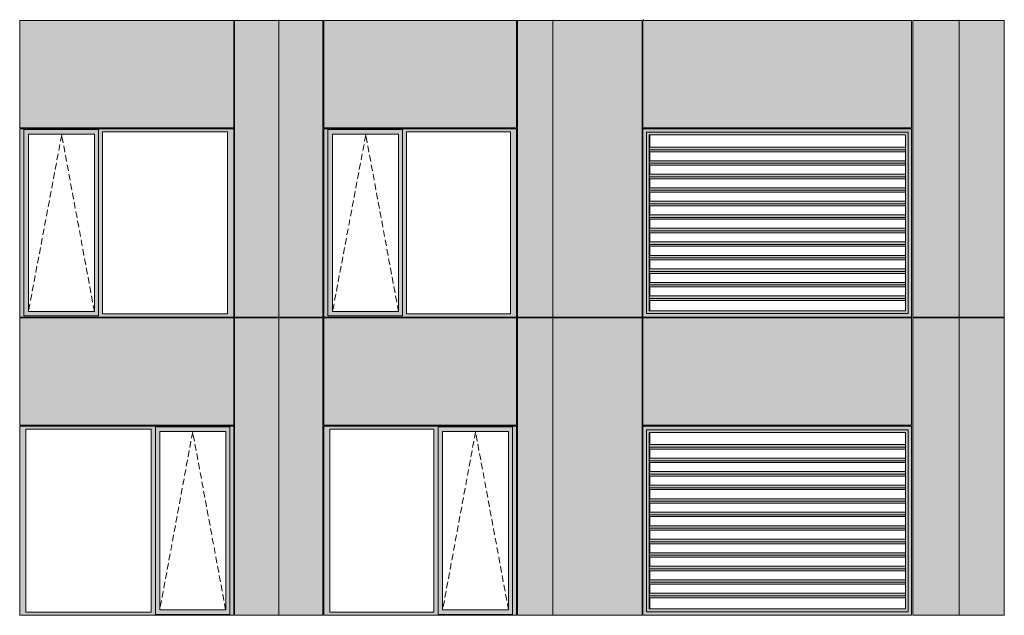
# Model space of a CAD drawing. Header units: millimetres. Extents: x 169383 to 755273, y -3871 to 302042.
# Tile 50 of 61: x 183420 to 194348, y 106798 to 113408. Entities that reach past the tile are written whole.
import ezdxf

# ---------------------------------------------------------------- set-up
doc = ezdxf.new("R2010")
doc.units = ezdxf.units.MM
doc.header["$MEASUREMENT"] = 0
doc.linetypes.add('OO_EOIAAY', pattern=[105.833361, 70.555568, -35.277793])
doc.layers.add('0_Ном._пера__1', color=7, linetype='Continuous', lineweight=0)
doc.layers.add('0_Ном._пера__120', color=7, linetype='Continuous', lineweight=0)
doc.layers.add('АР-Стены_внешние_.АР_Ном._пера__214', color=7, linetype='Continuous', lineweight=0, true_color=0xe2eaf1)

msp = doc.modelspace()

# ---------------------------------------------------------------- hatches: boundary and pattern name
at = {"layer": '0_Ном._пера__1', "linetype": 'Continuous', "lineweight": 0, "true_color": 0x000000}
for points in [[(183420.146, 112163.396), (183464.304, 112163.396), (183464.304, 112188.396), (185785.485, 112188.396), (185785.485, 112198.396), (183420.146, 112198.396)], [(183464.304, 110143.423), (183464.304, 112163.396), (183420.146, 112163.396), (183420.146, 110143.423)], [(183464.304, 112188.396), (183464.304, 112138.396), (183518.182, 112138.396), (184249.24, 112138.396), (184293.49, 112138.396), (184293.49, 112188.396)], [(183464.304, 112138.396), (183464.304, 110168.423), (183517.22, 110168.423), (183517.22, 112138.396)], [(184249.24, 110168.423), (184293.49, 110168.423), (184293.49, 112138.396), (184249.24, 112138.396)], [(185785.485, 112188.396), (184293.49, 112188.396), (184293.49, 112163.396), (184337.648, 112163.396), (185726.53, 112163.396), (185795.22, 112163.396), (185795.22, 112198.396), (185785.485, 112198.396)], [(184293.49, 112163.396), (184293.49, 110143.423), (184337.648, 110143.423), (184337.648, 112163.396)], [(185726.53, 110143.423), (185795.22, 110143.423), (185795.22, 112163.396), (185726.53, 112163.396)], [(186795.22, 112163.396), (186839.378, 112163.396), (186839.378, 112188.396), (188924.844, 112188.396), (188924.844, 112198.396), (186795.22, 112198.396)], [(186839.378, 110143.423), (186839.378, 112163.396), (186795.22, 112163.396), (186795.22, 110143.423)], [(186839.378, 112188.396), (186839.378, 112138.396), (186893.256, 112138.396), (187624.313, 112138.396), (187668.563, 112138.396), (187668.563, 112188.396)], [(186839.378, 112138.396), (186839.378, 110168.423), (186892.293, 110168.423), (186892.293, 112138.396)], [(187624.313, 110168.423), (187668.563, 110168.423), (187668.563, 112138.396), (187624.313, 112138.396)], [(188924.844, 112188.396), (187668.563, 112188.396), (187668.563, 112163.396), (187712.721, 112163.396), (188865.889, 112163.396), (188934.579, 112163.396), (188934.579, 112198.396), (188924.844, 112198.396)], [(187668.563, 112163.396), (187668.563, 110143.423), (187712.721, 110143.423), (187712.721, 112163.396)], [(188865.889, 110143.423), (188934.579, 110143.423), (188934.579, 112163.396), (188865.889, 112163.396)], [(190337.413, 112198.396), (190347.331, 112188.406), (190347.331, 112198.396)], [(190337.413, 112198.396), (190377.125, 112158.396), (191088.929, 112158.396), (191088.929, 112198.396)], [(190337.413, 112198.396), (190337.413, 110108.423), (190377.125, 110148.423), (190377.125, 112158.396), (190347.762, 112187.971), (190347.331, 112187.971), (190347.331, 112188.406)], [(190377.125, 110148.423), (190378.322, 110148.423), (190378.322, 112158.396), (190377.125, 112158.396)], [(190378.322, 112158.396), (190408.107, 112128.396), (191090.126, 112128.396), (191090.126, 112158.396)], [(190408.107, 112128.396), (190378.322, 112158.396), (190378.322, 110148.423), (190408.107, 110178.423), (190405.712, 110178.423), (190405.712, 112128.396)], [(190412.298, 112128.396), (190405.712, 112128.396), (190405.712, 110178.423), (190412.298, 110178.423), (190412.298, 110293.172), (190408.581, 110293.172), (190406.041, 110314.385), (190409.428, 110342.669), (190412.298, 110342.669), (190412.298, 110443.172), (190408.581, 110443.172), (190406.041, 110464.385), (190409.428, 110492.669), (190412.298, 110492.669), (190412.298, 110593.172), (190408.581, 110593.172), (190406.041, 110614.385), (190409.428, 110642.669), (190412.298, 110642.669), (190412.298, 110743.172), (190408.581, 110743.172), (190406.041, 110764.385), (190409.428, 110792.669), (190412.298, 110792.669), (190412.298, 110893.172), (190408.581, 110893.172), (190406.041, 110914.385), (190409.428, 110942.669), (190412.298, 110942.669), (190412.298, 111043.172), (190408.581, 111043.172), (190406.041, 111064.385), (190409.428, 111092.669), (190412.298, 111092.669), (190412.298, 111193.172), (190408.581, 111193.172), (190406.041, 111214.385), (190409.428, 111242.669), (190412.298, 111242.669), (190412.298, 111343.172), (190408.581, 111343.172), (190406.041, 111364.385), (190409.428, 111392.669), (190412.298, 111392.669), (190412.298, 111493.172), (190408.581, 111493.172), (190406.041, 111514.385), (190409.428, 111542.669), (190412.298, 111542.669), (190412.298, 111643.172), (190408.581, 111643.172), (190406.041, 111664.385), (190409.428, 111692.669), (190412.298, 111692.669), (190412.298, 111793.172), (190408.581, 111793.172), (190406.041, 111814.385), (190409.428, 111842.669), (190412.298, 111842.669)], [(191088.929, 112158.396), (192280.294, 112158.396), (192280.294, 112198.396), (191088.929, 112198.396)], [(191090.126, 112158.396), (191090.126, 112128.396), (192281.492, 112128.396), (192281.492, 112158.396)], [(192280.294, 112198.396), (192280.294, 112158.396), (193278.853, 112158.396), (193318.566, 112198.396), (193233.022, 112198.396)], [(192281.492, 112158.396), (192281.492, 112128.396), (193250.267, 112128.396), (193278.853, 112157.19), (193278.853, 112158.396)], [(193250.267, 110178.423), (193278.853, 110149.629), (193278.853, 112157.19), (193250.267, 112128.396)], [(193278.853, 110148.423), (193318.566, 110108.423), (193318.566, 112198.396), (193278.853, 112158.396)], [(190406.041, 111964.385), (193250.267, 111964.385), (193250.267, 111992.669), (190409.428, 111992.669)], [(190406.041, 111964.385), (190408.581, 111943.172), (193250.267, 111943.172), (193250.267, 111964.385)], [(190406.041, 111814.385), (193250.267, 111814.385), (193250.267, 111842.669), (190409.428, 111842.669)], [(190406.041, 111814.385), (190408.581, 111793.172), (193250.267, 111793.172), (193250.267, 111814.385)], [(190409.428, 111692.669), (190406.041, 111664.385), (193250.267, 111664.385), (193250.267, 111692.669)], [(193250.267, 111664.385), (190406.041, 111664.385), (190408.581, 111643.172), (193250.267, 111643.172)], [(190406.041, 111514.385), (193250.267, 111514.385), (193250.267, 111542.669), (190409.428, 111542.669)], [(193250.267, 111514.385), (190406.041, 111514.385), (190408.581, 111493.172), (193250.267, 111493.172)], [(190406.041, 111364.385), (193250.267, 111364.385), (193250.267, 111392.669), (190409.428, 111392.669)], [(193250.267, 111364.385), (190406.041, 111364.385), (190408.581, 111343.172), (193250.267, 111343.172)], [(190406.041, 111214.385), (193250.267, 111214.385), (193250.267, 111242.669), (190409.428, 111242.669)], [(190406.041, 111214.385), (190408.581, 111193.172), (193250.267, 111193.172), (193250.267, 111214.385)], [(190406.041, 111064.385), (193250.267, 111064.385), (193250.267, 111092.669), (190409.428, 111092.669)], [(190406.041, 111064.385), (190408.581, 111043.172), (193250.267, 111043.172), (193250.267, 111064.385)], [(190409.428, 110942.669), (190406.041, 110914.385), (193250.267, 110914.385), (193250.267, 110942.669)], [(190406.041, 110914.385), (190408.581, 110893.172), (193250.267, 110893.172), (193250.267, 110914.385)], [(190409.428, 110792.669), (190406.041, 110764.385), (193250.267, 110764.385), (193250.267, 110792.669)], [(193250.267, 110764.385), (190406.041, 110764.385), (190408.581, 110743.172), (193250.267, 110743.172)], [(190409.428, 110642.669), (190406.041, 110614.385), (193250.267, 110614.385), (193250.267, 110642.669)], [(190406.041, 110614.385), (190408.581, 110593.172), (193250.267, 110593.172), (193250.267, 110614.385)], [(190406.041, 110464.385), (193250.267, 110464.385), (193250.267, 110492.669), (190409.428, 110492.669)], [(193250.267, 110464.385), (190406.041, 110464.385), (190408.581, 110443.172), (193250.267, 110443.172)], [(190406.041, 110314.385), (193250.267, 110314.385), (193250.267, 110342.669), (190409.428, 110342.669)], [(190406.041, 110314.385), (190408.581, 110293.172), (193250.267, 110293.172), (193250.267, 110314.385)], [(183464.304, 110118.423), (184293.49, 110118.423), (184293.49, 110168.423), (184249.24, 110168.423), (183518.182, 110168.423), (183464.304, 110168.423)], [(186839.378, 110118.423), (187668.563, 110118.423), (187668.563, 110168.423), (187624.313, 110168.423), (186893.256, 110168.423), (186839.378, 110168.423)], [(190408.107, 110178.423), (190378.322, 110148.423), (191090.126, 110148.423), (191090.126, 110178.423)], [(191090.126, 110178.423), (191090.126, 110148.423), (192281.492, 110148.423), (192281.492, 110178.423)], [(192281.492, 110148.423), (193278.853, 110148.423), (193278.853, 110149.629), (193250.267, 110178.423), (192281.492, 110178.423)], [(183464.304, 110143.423), (183420.146, 110143.423), (183420.146, 110108.423), (185795.22, 110108.423), (185795.22, 110143.423), (185726.53, 110143.423), (184337.648, 110143.423), (184293.49, 110143.423), (184293.49, 110118.423), (183464.304, 110118.423)], [(186839.378, 110143.423), (186795.22, 110143.423), (186795.22, 110108.423), (188934.579, 110108.423), (188934.579, 110143.423), (188865.889, 110143.423), (187712.721, 110143.423), (187668.563, 110143.423), (187668.563, 110118.423), (186839.378, 110118.423)], [(190377.125, 110148.423), (190337.413, 110108.423), (190347.331, 110108.423), (191088.929, 110108.423), (191088.929, 110148.423)], [(190337.413, 110109.999), (190347.331, 110109.999), (190347.331, 110108.423), (190337.413, 110108.423)], [(191088.929, 110148.423), (191088.929, 110108.423), (192280.294, 110108.423), (192280.294, 110148.423)], [(192280.294, 110108.423), (193233.022, 110108.423), (193318.566, 110108.423), (193278.853, 110148.423), (192280.294, 110148.423)], [(183420.146, 108898.425), (183420.146, 108863.425), (183488.836, 108863.425), (184877.718, 108863.425), (184926.69, 108863.425), (184926.69, 108888.425), (185751.062, 108888.425), (185751.062, 108863.425), (185795.22, 108863.425), (185795.22, 108898.425)], [(183488.836, 106833.425), (183488.836, 108863.425), (183420.146, 108863.425), (183420.146, 106833.425)], [(184926.69, 108863.425), (184877.718, 108863.425), (184877.718, 106833.425), (184926.69, 106833.425)], [(184926.69, 108888.425), (184926.69, 108838.425), (184975.754, 108838.425), (185706.812, 108838.425), (185751.062, 108838.425), (185751.062, 108888.425)], [(184926.69, 106858.425), (184974.792, 106858.425), (184974.792, 108838.425), (184926.69, 108838.425)], [(185706.812, 108838.425), (185706.812, 106858.425), (185751.062, 106858.425), (185751.062, 108838.425)], [(185751.062, 106833.425), (185795.22, 106833.425), (185795.22, 108863.425), (185751.062, 108863.425)], [(186795.22, 108898.425), (186795.22, 108863.425), (186863.91, 108863.425), (188017.077, 108863.425), (188066.049, 108863.425), (188066.049, 108888.425), (188890.421, 108888.425), (188890.421, 108863.425), (188934.579, 108863.425), (188934.579, 108898.425)], [(186863.91, 106833.425), (186863.91, 108863.425), (186795.22, 108863.425), (186795.22, 106833.425)], [(188066.049, 108863.425), (188017.077, 108863.425), (188017.077, 106833.425), (188066.049, 106833.425)], [(188066.049, 108888.425), (188066.049, 108838.425), (188115.114, 108838.425), (188846.171, 108838.425), (188890.421, 108838.425), (188890.421, 108888.425)], [(188066.049, 106858.425), (188114.151, 106858.425), (188114.151, 108838.425), (188066.049, 108838.425)], [(188846.171, 108838.425), (188846.171, 106858.425), (188890.421, 106858.425), (188890.421, 108838.425)], [(188890.421, 106833.425), (188934.579, 106833.425), (188934.579, 108863.425), (188890.421, 108863.425)], [(190337.413, 108898.426), (190347.331, 108888.436), (190347.331, 108898.426)], [(190337.413, 108898.426), (190377.125, 108858.426), (191088.929, 108858.426), (191088.929, 108898.426)], [(190337.413, 108898.426), (190337.413, 106798.425), (190377.125, 106838.425), (190377.125, 108858.426), (190347.762, 108888.001), (190347.331, 108888.001), (190347.331, 108888.436)], [(190377.125, 106838.425), (190378.322, 106838.425), (190378.322, 108858.426), (190377.125, 108858.426)], [(190378.322, 108858.426), (190408.107, 108828.426), (191090.126, 108828.426), (191090.126, 108858.426)], [(190408.107, 108828.426), (190378.322, 108858.426), (190378.322, 106838.425), (190408.107, 106868.425), (190405.712, 106868.425), (190405.712, 108828.426)], [(191088.929, 108858.426), (192280.294, 108858.426), (192280.294, 108898.426), (191088.929, 108898.426)], [(191090.126, 108858.426), (191090.126, 108828.426), (192281.492, 108828.426), (192281.492, 108858.426)], [(192280.294, 108898.426), (192280.294, 108858.426), (193278.853, 108858.426), (193318.566, 108898.426), (193233.022, 108898.426)], [(192281.492, 108858.426), (192281.492, 108828.426), (193250.267, 108828.426), (193278.853, 108857.22), (193278.853, 108858.426)], [(193250.267, 106868.425), (193278.853, 106839.631), (193278.853, 108857.22), (193250.267, 108828.426)], [(193278.853, 106838.425), (193318.566, 106798.425), (193318.566, 108898.426), (193278.853, 108858.426)], [(190412.298, 108828.426), (190405.712, 108828.426), (190405.712, 106868.425), (190412.298, 106868.425), (190412.298, 106993.173), (190408.581, 106993.173), (190406.041, 107014.387), (190409.428, 107042.671), (190412.298, 107042.671), (190412.298, 107143.173), (190408.581, 107143.173), (190406.041, 107164.387), (190409.428, 107192.671), (190412.298, 107192.671), (190412.298, 107293.173), (190408.581, 107293.173), (190406.041, 107314.387), (190409.428, 107342.671), (190412.298, 107342.671), (190412.298, 107443.173), (190408.581, 107443.173), (190406.041, 107464.387), (190409.428, 107492.671), (190412.298, 107492.671), (190412.298, 107593.173), (190408.581, 107593.173), (190406.041, 107614.387), (190409.428, 107642.671), (190412.298, 107642.671), (190412.298, 107743.173), (190408.581, 107743.173), (190406.041, 107764.387), (190409.428, 107792.671), (190412.298, 107792.671), (190412.298, 107893.173), (190408.581, 107893.173), (190406.041, 107914.387), (190409.428, 107942.671), (190412.298, 107942.671), (190412.298, 108043.173), (190408.581, 108043.173), (190406.041, 108064.387), (190409.428, 108092.671), (190412.298, 108092.671), (190412.298, 108193.173), (190408.581, 108193.173), (190406.041, 108214.387), (190409.428, 108242.671), (190412.298, 108242.671), (190412.298, 108343.173), (190408.581, 108343.173), (190406.041, 108364.387), (190409.428, 108392.671), (190412.298, 108392.671), (190412.298, 108493.173), (190408.581, 108493.173), (190406.041, 108514.387), (190409.428, 108542.671), (190412.298, 108542.671)], [(190406.041, 108664.387), (193250.267, 108664.387), (193250.267, 108692.671), (190409.428, 108692.671)], [(190406.041, 108664.387), (190408.581, 108643.173), (193250.267, 108643.173), (193250.267, 108664.387)], [(190406.041, 108514.387), (193250.267, 108514.387), (193250.267, 108542.671), (190409.428, 108542.671)], [(190406.041, 108514.387), (190408.581, 108493.173), (193250.267, 108493.173), (193250.267, 108514.387)], [(190409.428, 108392.671), (190406.041, 108364.387), (193250.267, 108364.387), (193250.267, 108392.671)], [(193250.267, 108364.387), (190406.041, 108364.387), (190408.581, 108343.173), (193250.267, 108343.173)], [(190406.041, 108214.387), (193250.267, 108214.387), (193250.267, 108242.671), (190409.428, 108242.671)], [(193250.267, 108214.387), (190406.041, 108214.387), (190408.581, 108193.173), (193250.267, 108193.173)], [(190406.041, 108064.387), (193250.267, 108064.387), (193250.267, 108092.671), (190409.428, 108092.671)], [(193250.267, 108064.387), (190406.041, 108064.387), (190408.581, 108043.173), (193250.267, 108043.173)], [(190406.041, 107914.387), (193250.267, 107914.387), (193250.267, 107942.671), (190409.428, 107942.671)], [(190406.041, 107914.387), (190408.581, 107893.173), (193250.267, 107893.173), (193250.267, 107914.387)], [(190406.041, 107764.387), (193250.267, 107764.387), (193250.267, 107792.671), (190409.428, 107792.671)], [(190406.041, 107764.387), (190408.581, 107743.173), (193250.267, 107743.173), (193250.267, 107764.387)], [(190409.428, 107642.671), (190406.041, 107614.387), (193250.267, 107614.387), (193250.267, 107642.671)], [(190406.041, 107614.387), (190408.581, 107593.173), (193250.267, 107593.173), (193250.267, 107614.387)], [(190409.428, 107492.671), (190406.041, 107464.387), (193250.267, 107464.387), (193250.267, 107492.671)], [(193250.267, 107464.387), (190406.041, 107464.387), (190408.581, 107443.173), (193250.267, 107443.173)], [(190409.428, 107342.671), (190406.041, 107314.387), (193250.267, 107314.387), (193250.267, 107342.671)], [(190406.041, 107314.387), (190408.581, 107293.173), (193250.267, 107293.173), (193250.267, 107314.387)], [(190406.041, 107164.387), (193250.267, 107164.387), (193250.267, 107192.671), (190409.428, 107192.671)], [(193250.267, 107164.387), (190406.041, 107164.387), (190408.581, 107143.173), (193250.267, 107143.173)], [(190406.041, 107014.387), (193250.267, 107014.387), (193250.267, 107042.671), (190409.428, 107042.671)], [(190406.041, 107014.387), (190408.581, 106993.173), (193250.267, 106993.173), (193250.267, 107014.387)], [(183488.836, 106833.425), (183420.146, 106833.425), (183420.146, 106798.425), (185795.22, 106798.425), (185795.22, 106833.425), (185751.062, 106833.425), (185751.062, 106808.425), (184926.69, 106808.425), (184926.69, 106833.425), (184877.718, 106833.425)], [(184926.69, 106858.425), (184926.69, 106808.425), (185751.062, 106808.425), (185751.062, 106858.425), (185706.812, 106858.425), (184975.754, 106858.425)], [(186863.91, 106833.425), (186795.22, 106833.425), (186795.22, 106798.425), (188934.579, 106798.425), (188934.579, 106833.425), (188890.421, 106833.425), (188890.421, 106808.425), (188066.049, 106808.425), (188066.049, 106833.425), (188017.077, 106833.425)], [(188066.049, 106858.425), (188066.049, 106808.425), (188890.421, 106808.425), (188890.421, 106858.425), (188846.171, 106858.425), (188115.114, 106858.425)], [(190377.125, 106838.425), (190337.413, 106798.425), (190347.331, 106798.425), (191088.929, 106798.425), (191088.929, 106838.425)], [(190337.413, 106800), (190347.331, 106800), (190347.331, 106798.425), (190337.413, 106798.425)], [(190408.107, 106868.425), (190378.322, 106838.425), (191090.126, 106838.425), (191090.126, 106868.425)], [(191088.929, 106838.425), (191088.929, 106798.425), (192280.294, 106798.425), (192280.294, 106838.425)], [(191090.126, 106868.425), (191090.126, 106838.425), (192281.492, 106838.425), (192281.492, 106868.425)], [(192280.294, 106798.425), (193233.022, 106798.425), (193318.566, 106798.425), (193278.853, 106838.425), (192280.294, 106838.425)], [(192281.492, 106838.425), (193278.853, 106838.425), (193278.853, 106839.631), (193250.267, 106868.425), (192281.492, 106868.425)]]:
    msp.add_hatch(color=18, dxfattribs=at).paths.add_polyline_path(points)
at = {"layer": 'АР-Стены_внешние_.АР_Ном._пера__214', "linetype": 'Continuous', "lineweight": 0, "true_color": 0xe5e8eb}
for points in [[(183420.146, 113398.396), (183420.146, 112208.396), (185795.219, 112208.396), (185795.219, 113398.396)], [(186295.22, 113398.396), (185805.22, 113398.396), (185805.22, 110108.425), (186295.22, 110108.425)], [(186785.22, 113398.396), (186295.22, 113398.396), (186295.22, 110108.425), (186785.22, 110108.425)], [(186795.22, 113398.396), (186795.22, 112208.396), (188934.578, 112208.396), (188934.578, 113398.396)], [(189336.912, 113398.396), (188944.579, 113398.396), (188944.579, 110108.425), (189336.912, 110108.425)], [(190327.413, 113398.396), (189237.435, 113398.396), (189237.435, 110108.423), (190327.413, 110108.423)], [(190337.413, 112208.396), (193318.566, 112208.396), (193318.566, 113398.396), (190337.413, 113398.396)], [(193847.541, 113398.396), (193331.946, 113398.396), (193331.946, 110108.423), (193847.541, 110108.423)], [(193847.541, 113398.396), (193847.541, 110108.423), (194347.678, 110108.423), (194347.678, 113398.396)], [(183420.146, 110098.423), (183420.146, 108908.425), (185795.22, 108908.425), (185795.22, 110098.423)], [(185805.22, 108898.425), (185805.22, 106798.425), (186295.22, 106798.425), (186295.22, 110098.423), (185805.22, 110098.423)], [(186295.22, 110098.423), (186295.22, 106798.425), (186785.22, 106798.425), (186785.22, 110098.423)], [(186795.22, 110098.423), (186795.22, 108908.425), (188934.579, 108908.425), (188934.579, 110098.423)], [(188944.579, 108898.425), (188944.579, 106798.425), (189336.912, 106798.425), (189336.912, 110098.423), (188944.579, 110098.423)], [(189237.435, 110098.423), (189237.435, 106798.425), (190327.413, 106798.425), (190327.413, 110098.423)], [(190337.413, 108908.425), (193318.566, 108908.425), (193318.566, 110098.423), (190337.413, 110098.423)], [(193331.946, 110098.423), (193331.946, 106798.425), (193847.541, 106798.425), (193847.541, 110098.423)], [(193847.541, 110098.423), (193847.541, 106798.425), (194347.678, 106798.425), (194347.678, 110098.423)]]:
    msp.add_hatch(color=254, dxfattribs=at).paths.add_polyline_path(points)

# ---------------------------------------------------------------- linework, layer by layer
at = {"layer": '0_Ном._пера__120', "color": 7, "linetype": 'Continuous', "lineweight": 0}
for p, q in [((183420.146, 112208.396), (183420.146, 113398.396)), ((185795.219, 113398.396), (183420.146, 113398.396)), ((185795.219, 112208.396), (185795.219, 113398.396)), ((185805.22, 113398.396), (185805.22, 110108.425)), ((186295.22, 113398.396), (185805.22, 113398.396)), ((186295.22, 110098.423), (186295.22, 113405.426)), ((186785.22, 113398.396), (186295.22, 113398.396)), ((186785.22, 110108.425), (186785.22, 113398.396)), ((186795.22, 112208.396), (186795.22, 113398.396)), ((188934.578, 113398.396), (186795.22, 113398.396)), ((188934.578, 112208.396), (188934.578, 113398.396)), ((188944.579, 113398.396), (188944.579, 110108.425)), ((189336.912, 113398.396), (188944.579, 113398.396)), ((189237.435, 113398.396), (190327.413, 113398.396)), ((189336.912, 110098.423), (189336.912, 113407.888)), ((190327.413, 113398.396), (190327.413, 110108.423)), ((190337.671, 113407.888), (190337.413, 113407.888)), ((190337.413, 113398.396), (190337.413, 112208.396)), ((193318.566, 113398.396), (190337.413, 113398.396)), ((190347.331, 113407.888), (190337.671, 113407.888)), ((193318.566, 113398.396), (193318.566, 112208.396)), ((193331.946, 113398.396), (193847.541, 113398.396)), ((193331.946, 110108.423), (193331.946, 113398.396)), ((193847.541, 110111.919), (193847.541, 113407.888)), ((193847.541, 113398.396), (194347.678, 113398.396)), ((194347.678, 113398.396), (194347.678, 110108.423)), ((185795.219, 112208.396), (183420.146, 112208.396)), ((185795.22, 112198.396), (183420.146, 112198.396)), ((183430.051, 112198.396), (183420.146, 112198.396)), ((183420.146, 112198.396), (183420.146, 112163.396)), ((183420.146, 112163.396), (183420.146, 110143.423)), ((183464.304, 112163.396), (183464.304, 112188.396)), ((183464.304, 112188.396), (184293.49, 112188.396)), ((183464.304, 112163.396), (183464.304, 110122.999)), ((184248.277, 112138.396), (183517.22, 112138.396)), ((183517.22, 112138.396), (183517.22, 110168.423)), ((184248.277, 112138.396), (184249.24, 112138.396)), ((184249.24, 112138.396), (184249.24, 110168.423)), ((184293.49, 112188.396), (184293.49, 112163.396)), ((184293.49, 112163.396), (184293.49, 110143.423)), ((184337.648, 110143.423), (184337.648, 112163.396)), ((184337.648, 112163.396), (185726.53, 112163.396)), ((185726.53, 112163.396), (185726.53, 110143.423)), ((185795.22, 112163.396), (185795.22, 112198.396)), ((185795.22, 110143.423), (185795.22, 112163.396)), ((188934.578, 112208.396), (186795.22, 112208.396)), ((188934.579, 112198.396), (186795.22, 112198.396)), ((186805.124, 112198.396), (186795.22, 112198.396)), ((186795.22, 112198.396), (186795.22, 112163.396)), ((186795.22, 112163.396), (186795.22, 110143.423)), ((186839.378, 112163.396), (186839.378, 112188.396)), ((186839.378, 112188.396), (187668.563, 112188.396)), ((186839.378, 112163.396), (186839.378, 110122.999)), ((187623.35, 112138.396), (186892.293, 112138.396)), ((186892.293, 112138.396), (186892.293, 110168.423)), ((187623.35, 112138.396), (187624.313, 112138.396)), ((187624.313, 112138.396), (187624.313, 110168.423)), ((187668.563, 112188.396), (187668.563, 112163.396)), ((187668.563, 112163.396), (187668.563, 110143.423)), ((187712.721, 110143.423), (187712.721, 112163.396)), ((187712.721, 112163.396), (188865.889, 112163.396)), ((188865.889, 112163.396), (188865.889, 110143.423)), ((188934.579, 112163.396), (188934.579, 112198.396)), ((188934.579, 110143.423), (188934.579, 112163.396)), ((193318.566, 112208.396), (190337.413, 112208.396)), ((190337.413, 112198.396), (190347.331, 112198.396)), ((190337.413, 110108.423), (190337.413, 112198.396)), ((190347.331, 112198.396), (193308.878, 112198.396)), ((190347.331, 112198.396), (191088.929, 112198.396)), ((191088.929, 112158.396), (190377.125, 112158.396)), ((190377.125, 112158.396), (190377.125, 110148.423)), ((190405.712, 110178.423), (190405.712, 112128.396)), ((190405.712, 112128.396), (193250.267, 112128.396)), ((190405.712, 110178.423), (190405.712, 112128.396)), ((190412.298, 111992.669), (190412.298, 112128.396)), ((191088.929, 112198.396), (192280.294, 112198.396)), ((192280.294, 112158.396), (191088.929, 112158.396)), ((192280.294, 112198.396), (193308.878, 112198.396)), ((193278.853, 112158.396), (192280.294, 112158.396)), ((193250.267, 110178.423), (193250.267, 112128.396)), ((193278.853, 110148.423), (193278.853, 112158.396)), ((193308.878, 112198.396), (193318.566, 112198.396)), ((193318.566, 112198.396), (193318.566, 110108.423)), ((190406.041, 111964.385), (190409.428, 111992.669)), ((193250.267, 111964.385), (190406.041, 111964.385)), ((190408.581, 111943.172), (190406.041, 111964.385)), ((193250.267, 111943.172), (190408.581, 111943.172)), ((193250.267, 111992.669), (190409.428, 111992.669)), ((190409.428, 111992.669), (190412.298, 111992.669)), ((190412.298, 111842.669), (190412.298, 111943.172)), ((190406.041, 111814.385), (190409.428, 111842.669)), ((193250.267, 111814.385), (190406.041, 111814.385)), ((190408.581, 111793.172), (190406.041, 111814.385)), ((193250.267, 111793.172), (190408.581, 111793.172)), ((193250.267, 111842.669), (190409.428, 111842.669)), ((190412.298, 111692.669), (190412.298, 111793.172)), ((190406.041, 111664.385), (190409.428, 111692.669)), ((193250.267, 111692.669), (190409.428, 111692.669)), ((193250.267, 111664.385), (190406.041, 111664.385)), ((190408.581, 111643.172), (190406.041, 111664.385)), ((193250.267, 111643.172), (190408.581, 111643.172)), ((190412.298, 111542.669), (190412.298, 111643.172)), ((190406.041, 111514.385), (190409.428, 111542.669)), ((193250.267, 111514.385), (190406.041, 111514.385)), ((190408.581, 111493.172), (190406.041, 111514.385)), ((193250.267, 111493.172), (190408.581, 111493.172)), ((193250.267, 111542.669), (190409.428, 111542.669)), ((190412.298, 111392.669), (190412.298, 111493.172)), ((190406.041, 111364.385), (190409.428, 111392.669)), ((193250.267, 111364.385), (190406.041, 111364.385)), ((190408.581, 111343.172), (190406.041, 111364.385)), ((193250.267, 111392.669), (190409.428, 111392.669)), ((190406.041, 111214.385), (190409.428, 111242.669)), ((193250.267, 111343.172), (190408.581, 111343.172)), ((193250.267, 111242.669), (190409.428, 111242.669)), ((190412.298, 111242.669), (190412.298, 111343.172)), ((193250.267, 111214.385), (190406.041, 111214.385)), ((190408.581, 111193.172), (190406.041, 111214.385)), ((193250.267, 111193.172), (190408.581, 111193.172)), ((190412.298, 111092.669), (190412.298, 111193.172)), ((190406.041, 111064.385), (190409.428, 111092.669)), ((193250.267, 111064.385), (190406.041, 111064.385)), ((190408.581, 111043.172), (190406.041, 111064.385)), ((193250.267, 111043.172), (190408.581, 111043.172)), ((193250.267, 111092.669), (190409.428, 111092.669)), ((190412.298, 110942.669), (190412.298, 111043.172)), ((190406.041, 110914.385), (190409.428, 110942.669)), ((193250.267, 110942.669), (190409.428, 110942.669)), ((193250.267, 110914.385), (190406.041, 110914.385)), ((190408.581, 110893.172), (190406.041, 110914.385)), ((193250.267, 110893.172), (190408.581, 110893.172)), ((190412.298, 110792.669), (190412.298, 110893.172)), ((190406.041, 110764.385), (190409.428, 110792.669)), ((193250.267, 110764.385), (190406.041, 110764.385)), ((190408.581, 110743.172), (190406.041, 110764.385)), ((193250.267, 110743.172), (190408.581, 110743.172)), ((193250.267, 110792.669), (190409.428, 110792.669)), ((190412.298, 110642.669), (190412.298, 110743.172)), ((190406.041, 110614.385), (190409.428, 110642.669)), ((193250.267, 110614.385), (190406.041, 110614.385)), ((190408.581, 110593.172), (190406.041, 110614.385)), ((193250.267, 110593.172), (190408.581, 110593.172)), ((193250.267, 110642.669), (190409.428, 110642.669)), ((190412.298, 110492.669), (190412.298, 110593.172)), ((190406.041, 110464.385), (190409.428, 110492.669)), ((193250.267, 110492.669), (190409.428, 110492.669)), ((193250.267, 110464.385), (190406.041, 110464.385)), ((190408.581, 110443.172), (190406.041, 110464.385)), ((193250.267, 110443.172), (190408.581, 110443.172)), ((190412.298, 110342.669), (190412.298, 110443.172)), ((190406.041, 110314.385), (190409.428, 110342.669)), ((193250.267, 110314.385), (190406.041, 110314.385)), ((190408.581, 110293.172), (190406.041, 110314.385)), ((193250.267, 110293.172), (190408.581, 110293.172)), ((193250.267, 110342.669), (190409.428, 110342.669)), ((190412.298, 110178.423), (190412.298, 110293.172)), ((183517.22, 110168.423), (184248.277, 110168.423)), ((184249.24, 110168.423), (184248.277, 110168.423)), ((186892.293, 110168.423), (187623.35, 110168.423)), ((187624.313, 110168.423), (187623.35, 110168.423)), ((193247.872, 110178.423), (190405.712, 110178.423)), ((193250.267, 110178.423), (193247.872, 110178.423)), ((183420.146, 110143.423), (183420.146, 110108.423)), ((183429.774, 110108.425), (183420.146, 110108.425)), ((183420.146, 110108.423), (183429.971, 110108.423)), ((183420.146, 108908.425), (183420.146, 110098.423)), ((183420.146, 110098.423), (185795.22, 110098.423)), ((183429.971, 110108.423), (185785.405, 110108.423)), ((184293.49, 110122.999), (183464.304, 110122.999)), ((184293.49, 110143.423), (184293.49, 110122.999)), ((185726.53, 110143.423), (184337.648, 110143.423)), ((185785.405, 110108.423), (185795.22, 110108.423)), ((185795.22, 110108.423), (185795.22, 110143.423)), ((185795.22, 108908.425), (185795.22, 110098.423)), ((186295.22, 110108.425), (185805.22, 110108.425)), ((185805.22, 110098.423), (185805.22, 106798.425)), ((185805.22, 110098.423), (186785.22, 110098.423)), ((186785.22, 110108.425), (186295.22, 110108.425)), ((186295.22, 110098.423), (186295.22, 106798.425)), ((186785.22, 106798.425), (186785.22, 110098.423)), ((186795.22, 110143.423), (186795.22, 110108.423)), ((186804.848, 110108.425), (186795.22, 110108.425)), ((186795.22, 110108.423), (186805.045, 110108.423)), ((186795.22, 108908.425), (186795.22, 110098.423)), ((186795.22, 110098.423), (188934.579, 110098.423)), ((186805.045, 110108.423), (188924.765, 110108.423)), ((187668.563, 110122.999), (186839.378, 110122.999)), ((187668.563, 110143.423), (187668.563, 110122.999)), ((188865.889, 110143.423), (187712.721, 110143.423)), ((188924.765, 110108.423), (188934.579, 110108.423)), ((188934.579, 110108.423), (188934.579, 110143.423)), ((188934.579, 108908.425), (188934.579, 110098.423)), ((189336.912, 110108.425), (188944.579, 110108.425)), ((188944.579, 110098.423), (188944.579, 106798.425)), ((188944.579, 110098.423), (190327.413, 110098.423)), ((189237.435, 110108.423), (190327.413, 110108.423)), ((189336.912, 110098.423), (189336.912, 106798.425)), ((190327.413, 110098.423), (190327.413, 106798.425)), ((190337.413, 110108.423), (190337.413, 110109.999)), ((190337.671, 110108.423), (190337.413, 110108.423)), ((190347.331, 110108.423), (190337.413, 110108.423)), ((190337.413, 110098.423), (190337.413, 108908.425)), ((190337.413, 110098.423), (193318.566, 110098.423)), ((190347.331, 110108.423), (190337.671, 110108.423)), ((191088.929, 110108.423), (190347.331, 110108.423)), ((190377.125, 110148.423), (191088.929, 110148.423)), ((191088.929, 110148.423), (192280.294, 110148.423)), ((192280.294, 110108.423), (191088.929, 110108.423)), ((192280.294, 110148.423), (193278.853, 110148.423)), ((193308.878, 110108.423), (192280.294, 110108.423)), ((193318.566, 110108.423), (193308.878, 110108.423)), ((193318.566, 110098.423), (193318.566, 108908.425)), ((193331.946, 110108.423), (193847.541, 110108.423)), ((193331.946, 110098.423), (193331.946, 106798.425)), ((193331.946, 110098.423), (194347.678, 110098.423)), ((193847.541, 110106.926), (193847.541, 110111.919)), ((193847.541, 110108.423), (194347.678, 110108.423)), ((193847.541, 110102.741), (193847.541, 110106.926)), ((193847.541, 106798.425), (193847.541, 110098.423)), ((194347.678, 110098.423), (194347.678, 106798.425)), ((185795.22, 108908.425), (183420.146, 108908.425)), ((183420.146, 108863.425), (183420.146, 108898.425)), ((183420.146, 108898.425), (185795.22, 108898.425)), ((183420.146, 106833.425), (183420.146, 108863.425)), ((183488.836, 108863.425), (183488.836, 106833.425)), ((184877.718, 108863.425), (183488.836, 108863.425)), ((184877.718, 106833.425), (184877.718, 108863.425)), ((184926.69, 108838.425), (184926.69, 108888.425)), ((185751.062, 108888.425), (184926.69, 108888.425)), ((184926.69, 106858.425), (184926.69, 108838.425)), ((184974.792, 106858.425), (184974.792, 108838.425)), ((184974.792, 108838.425), (185705.849, 108838.425)), ((185706.812, 108838.425), (185705.849, 108838.425)), ((185706.812, 106858.425), (185706.812, 108838.425)), ((185751.062, 108863.425), (185751.062, 108888.425)), ((185751.062, 108863.425), (185751.062, 106833.425)), ((185795.22, 108898.425), (185795.22, 108863.425)), ((185795.22, 108863.425), (185795.22, 106833.425)), ((188934.579, 108908.425), (186795.22, 108908.425)), ((186795.22, 108863.425), (186795.22, 108898.425)), ((186795.22, 108898.425), (188934.579, 108898.425)), ((186795.22, 106833.425), (186795.22, 108863.425)), ((186863.91, 108863.425), (186863.91, 106833.425)), ((188017.077, 108863.425), (186863.91, 108863.425)), ((188017.077, 106833.425), (188017.077, 108863.425)), ((188066.049, 108838.425), (188066.049, 108888.425)), ((188890.421, 108888.425), (188066.049, 108888.425)), ((188066.049, 106858.425), (188066.049, 108838.425)), ((188114.151, 106858.425), (188114.151, 108838.425)), ((188114.151, 108838.425), (188845.208, 108838.425)), ((188846.171, 108838.425), (188845.208, 108838.425)), ((188846.171, 106858.425), (188846.171, 108838.425)), ((188890.421, 108863.425), (188890.421, 108888.425)), ((188890.421, 108863.425), (188890.421, 106833.425)), ((188934.579, 108898.425), (188934.579, 108863.425)), ((188934.579, 108863.425), (188934.579, 106833.425)), ((193318.566, 108908.425), (190337.413, 108908.425)), ((190337.413, 108898.426), (190347.331, 108898.426)), ((190337.413, 106798.425), (190337.413, 108898.426)), ((190347.331, 108898.426), (193308.878, 108898.426)), ((190347.331, 108898.426), (191088.929, 108898.426)), ((191088.929, 108858.426), (190377.125, 108858.426)), ((190377.125, 108858.426), (190377.125, 106838.425)), ((191088.929, 108898.426), (192280.294, 108898.426)), ((192280.294, 108858.426), (191088.929, 108858.426)), ((192280.294, 108898.426), (193308.878, 108898.426)), ((193278.853, 108858.426), (192280.294, 108858.426)), ((193278.853, 106838.425), (193278.853, 108858.426)), ((193308.878, 108898.426), (193318.566, 108898.426)), ((193318.566, 108898.426), (193318.566, 106798.425)), ((190405.712, 106868.425), (190405.712, 108828.426)), ((190405.712, 108828.426), (193250.267, 108828.426)), ((190405.712, 106868.425), (190405.712, 108828.426)), ((190412.298, 108692.671), (190412.298, 108828.426)), ((193250.267, 106868.425), (193250.267, 108828.426)), ((190406.041, 108664.387), (190409.428, 108692.671)), ((193250.267, 108664.387), (190406.041, 108664.387)), ((190408.581, 108643.173), (190406.041, 108664.387)), ((193250.267, 108643.173), (190408.581, 108643.173)), ((193250.267, 108692.671), (190409.428, 108692.671)), ((190409.428, 108692.671), (190412.298, 108692.671)), ((190412.298, 108542.671), (190412.298, 108643.173)), ((190406.041, 108514.387), (190409.428, 108542.671)), ((193250.267, 108514.387), (190406.041, 108514.387)), ((190408.581, 108493.173), (190406.041, 108514.387)), ((193250.267, 108542.671), (190409.428, 108542.671)), ((193250.267, 108493.173), (190408.581, 108493.173)), ((190412.298, 108392.671), (190412.298, 108493.173)), ((190406.041, 108364.387), (190409.428, 108392.671)), ((193250.267, 108364.387), (190406.041, 108364.387)), ((190408.581, 108343.173), (190406.041, 108364.387)), ((193250.267, 108343.173), (190408.581, 108343.173)), ((193250.267, 108392.671), (190409.428, 108392.671)), ((190412.298, 108242.671), (190412.298, 108343.173)), ((190406.041, 108214.387), (190409.428, 108242.671)), ((193250.267, 108214.387), (190406.041, 108214.387)), ((190408.581, 108193.173), (190406.041, 108214.387)), ((193250.267, 108193.173), (190408.581, 108193.173)), ((193250.267, 108242.671), (190409.428, 108242.671)), ((190412.298, 108092.671), (190412.298, 108193.173)), ((190406.041, 108064.387), (190409.428, 108092.671)), ((193250.267, 108092.671), (190409.428, 108092.671)), ((193250.267, 108064.387), (190406.041, 108064.387)), ((190408.581, 108043.173), (190406.041, 108064.387)), ((193250.267, 108043.173), (190408.581, 108043.173)), ((190412.298, 107942.671), (190412.298, 108043.173)), ((190406.041, 107914.387), (190409.428, 107942.671)), ((193250.267, 107914.387), (190406.041, 107914.387)), ((190408.581, 107893.173), (190406.041, 107914.387)), ((193250.267, 107893.173), (190408.581, 107893.173)), ((193250.267, 107942.671), (190409.428, 107942.671)), ((190412.298, 107792.671), (190412.298, 107893.173)), ((190406.041, 107764.387), (190409.428, 107792.671)), ((193250.267, 107764.387), (190406.041, 107764.387)), ((190408.581, 107743.173), (190406.041, 107764.387)), ((193250.267, 107792.671), (190409.428, 107792.671)), ((190406.041, 107614.387), (190409.428, 107642.671)), ((193250.267, 107743.173), (190408.581, 107743.173)), ((193250.267, 107642.671), (190409.428, 107642.671)), ((190412.298, 107642.671), (190412.298, 107743.173)), ((193250.267, 107614.387), (190406.041, 107614.387)), ((190408.581, 107593.173), (190406.041, 107614.387)), ((193250.267, 107593.173), (190408.581, 107593.173)), ((190412.298, 107492.671), (190412.298, 107593.173)), ((190406.041, 107464.387), (190409.428, 107492.671)), ((193250.267, 107464.387), (190406.041, 107464.387)), ((190408.581, 107443.173), (190406.041, 107464.387)), ((193250.267, 107443.173), (190408.581, 107443.173)), ((193250.267, 107492.671), (190409.428, 107492.671)), ((190412.298, 107342.671), (190412.298, 107443.173)), ((190406.041, 107314.387), (190409.428, 107342.671)), ((193250.267, 107314.387), (190406.041, 107314.387)), ((190408.581, 107293.173), (190406.041, 107314.387)), ((193250.267, 107342.671), (190409.428, 107342.671)), ((193250.267, 107293.173), (190408.581, 107293.173)), ((190412.298, 107192.671), (190412.298, 107293.173)), ((190406.041, 107164.387), (190409.428, 107192.671)), ((193250.267, 107164.387), (190406.041, 107164.387)), ((190408.581, 107143.173), (190406.041, 107164.387)), ((193250.267, 107143.173), (190408.581, 107143.173)), ((193250.267, 107192.671), (190409.428, 107192.671)), ((190412.298, 107042.671), (190412.298, 107143.173)), ((190406.041, 107014.387), (190409.428, 107042.671)), ((193250.267, 107014.387), (190406.041, 107014.387)), ((190408.581, 106993.173), (190406.041, 107014.387)), ((193250.267, 106993.173), (190408.581, 106993.173)), ((193250.267, 107042.671), (190409.428, 107042.671)), ((190412.298, 106868.425), (190412.298, 106993.173)), ((183420.146, 106798.425), (183420.146, 106833.425)), ((185795.22, 106798.425), (183420.146, 106798.425)), ((183488.836, 106833.425), (184877.718, 106833.425)), ((184926.69, 106808.425), (184926.69, 106858.425)), ((184926.69, 106808.425), (185751.062, 106808.425)), ((185705.849, 106858.425), (184974.792, 106858.425)), ((185705.849, 106858.425), (185706.812, 106858.425)), ((185751.062, 106833.425), (185751.062, 106808.425)), ((185795.22, 106833.425), (185795.22, 106798.425)), ((186295.22, 106798.425), (185805.22, 106798.425)), ((186785.22, 106798.425), (186295.22, 106798.425)), ((186795.22, 106798.425), (186795.22, 106833.425)), ((188934.579, 106798.425), (186795.22, 106798.425)), ((186863.91, 106833.425), (188017.077, 106833.425)), ((188066.049, 106808.425), (188066.049, 106858.425)), ((188066.049, 106808.425), (188890.421, 106808.425)), ((188845.208, 106858.425), (188114.151, 106858.425)), ((188845.208, 106858.425), (188846.171, 106858.425)), ((188890.421, 106833.425), (188890.421, 106808.425)), ((188934.579, 106833.425), (188934.579, 106798.425)), ((189235.699, 106798.425), (188944.579, 106798.425)), ((189336.912, 106798.425), (188944.579, 106798.425)), ((189235.699, 106798.425), (189285.699, 106798.425)), ((189237.435, 106798.425), (190327.413, 106798.425)), ((189287.435, 106798.425), (189285.699, 106798.425)), ((190337.413, 106798.425), (190337.413, 106800)), ((190337.671, 106798.425), (190337.413, 106798.425)), ((190347.331, 106798.425), (190337.413, 106798.425)), ((190347.331, 106798.425), (190337.671, 106798.425)), ((191088.929, 106798.425), (190347.331, 106798.425)), ((190377.125, 106838.425), (191088.929, 106838.425)), ((193247.872, 106868.425), (190405.712, 106868.425)), ((191088.929, 106838.425), (192280.294, 106838.425)), ((192280.294, 106798.425), (191088.929, 106798.425)), ((192280.294, 106838.425), (193278.853, 106838.425)), ((193308.878, 106798.425), (192280.294, 106798.425)), ((193250.267, 106868.425), (193247.872, 106868.425)), ((193318.566, 106798.425), (193308.878, 106798.425)), ((193331.946, 106798.425), (193836.557, 106798.425)), ((194035.543, 106798.425), (193836.557, 106798.425)), ((194035.543, 106798.425), (194347.678, 106798.425))]:
    msp.add_line(p, q, dxfattribs=at)
at = {"layer": '0_Ном._пера__120', "color": 7, "linetype": 'OO_EOIAAY', "lineweight": 0}
for p, q in [((183886.24, 112128.396), (183517.22, 110168.423)), ((184249.24, 110168.423), (183886.24, 112128.396)), ((187261.314, 112128.396), (186892.293, 110168.423)), ((187624.313, 110168.423), (187261.314, 112128.396)), ((185705.849, 106858.425), (185339.177, 108838.425)), ((188845.208, 106858.425), (188478.536, 108838.425)), ((185339.983, 108834.434), (184974.792, 106858.425)), ((188479.342, 108834.434), (188114.151, 106858.425))]:
    msp.add_line(p, q, dxfattribs=at)

doc.saveas('drawing.dxf')
